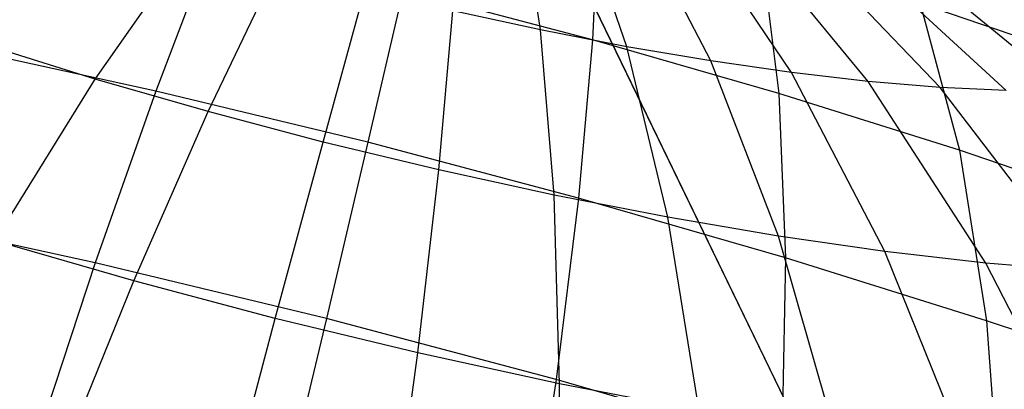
# Model space of a CAD drawing. Extents: x -11.4 to 11.4, y 1.8 to 24.6.
# Tile 124 of 199: x 2.737 to 3.078, y 14.707 to 14.835. Entities that reach past the tile are written whole.
import ezdxf

# ---------------------------------------------------------------- set-up
doc = ezdxf.new("R2010")
doc.units = 0
doc.header["$MEASUREMENT"] = 0
doc.layers.get('0').update_dxf_attribs({"color": 13, "linetype": 'CONTINUOUS'})

# ---------------------------------------------------------------- blocks, each defined once
blk = doc.blocks.new('GRUPUJ_4')
at = {"color": 0}
for p, q in [((14.5052, 12.65857, 62.0315), (14.31433, 13.0525, 62.0315)), ((14.31433, 13.0525, 62.06299), (14.5052, 12.65857, 62.06299)), ((14.5052, 12.65857, 62.0315), (14.31433, 13.0525, 62.0315)), ((14.31433, 13.0525, 62.06299), (14.5052, 12.65857, 62.06299)), ((14.3222, 12.98963, 3.7318), (14.31466, 13.0382, 3.82052)), ((14.3222, 12.98963, 3.7318), (14.31466, 13.0382, 3.82052)), ((14.35208, 12.98381, 3.73934), (14.33476, 13.03429, 3.82559)), ((14.35208, 12.98381, 3.73934), (14.33476, 13.03429, 3.82559)), ((14.34214, 13.03229, 4.60183), (14.34028, 12.98616, 4.69214)), ((14.34214, 13.03229, 4.60183), (14.34028, 12.98616, 4.69214)), ((14.38118, 12.97887, 3.74994), (14.35433, 13.03096, 3.83273)), ((14.38118, 12.97887, 3.74994), (14.35433, 13.03096, 3.83273)), ((14.40917, 12.97484, 3.7635), (14.37315, 13.02825, 3.84184)), ((14.40917, 12.97484, 3.7635), (14.37315, 13.02825, 3.84184)), ((14.43575, 12.97178, 3.77985), (14.39103, 13.0262, 3.85285)), ((14.43575, 12.97178, 3.77985), (14.39103, 13.0262, 3.85285)), ((14.46062, 12.96973, 3.79883), (14.40777, 13.02481, 3.86561)), ((14.46062, 12.96973, 3.79883), (14.40777, 13.02481, 3.86561)), ((14.48353, 12.96869, 3.82023), (14.42317, 13.02411, 3.88)), ((14.48353, 12.96869, 3.82023), (14.42317, 13.02411, 3.88)), ((14.50421, 12.96869, 3.8438), (14.43708, 13.02411, 3.89586)), ((14.50421, 12.96869, 3.8438), (14.43708, 13.02411, 3.89586)), ((14.16792, 12.97261, 3.65036), (14.20144, 13.02017, 3.73344)), ((14.16792, 12.97261, 3.65036), (14.20144, 13.02017, 3.73344)), ((14.2085, 13.01948, 4.69394), (14.18893, 12.96843, 4.77938)), ((14.2085, 13.01948, 4.69394), (14.18893, 12.96843, 4.77938)), ((14.39875, 13.01597, 4.59191), (14.40477, 12.96756, 4.68084)), ((14.39875, 13.01597, 4.59191), (14.40477, 12.96756, 4.68084)), ((14.20705, 12.96133, 3.64351), (14.23115, 13.0116, 3.72824)), ((14.20705, 12.96133, 3.64351), (14.23115, 13.0116, 3.72824)), ((14.24689, 12.95079, 3.64085), (14.26141, 13.0036, 3.72622)), ((14.24689, 12.95079, 3.64085), (14.26141, 13.0036, 3.72622)), ((14.27462, 13.00352, 4.69653), (14.26243, 12.9507, 4.78225)), ((14.27462, 13.00352, 4.69653), (14.26243, 12.9507, 4.78225)), ((14.34028, 12.98616, 4.69214), (14.27462, 13.00352, 4.69653)), ((14.34028, 12.98616, 4.69214), (14.27462, 13.00352, 4.69653)), ((14.50641, 12.98083, 4.55435), (14.45371, 12.99875, 4.57603)), ((14.45371, 12.99875, 4.57603), (14.46738, 12.94795, 4.66274)), ((14.50641, 12.98083, 4.55435), (14.45371, 12.99875, 4.57603)), ((14.45371, 12.99875, 4.57603), (14.46738, 12.94795, 4.66274)), ((14.287, 12.94111, 3.64242), (14.29187, 12.99625, 3.72741)), ((14.287, 12.94111, 3.64242), (14.29187, 12.99625, 3.72741)), ((14.3222, 12.98963, 3.7318), (14.29187, 12.99625, 3.72741)), ((14.3222, 12.98963, 3.7318), (14.29187, 12.99625, 3.72741)), ((14.35208, 12.98381, 3.73934), (14.3222, 12.98963, 3.7318)), ((14.32694, 12.93239, 3.6482), (14.3222, 12.98963, 3.7318)), ((14.35208, 12.98381, 3.73934), (14.3222, 12.98963, 3.7318)), ((14.32694, 12.93239, 3.6482), (14.3222, 12.98963, 3.7318)), ((14.18893, 12.96843, 4.77938), (14.11574, 12.98441, 4.76879)), ((14.18893, 12.96843, 4.77938), (14.11574, 12.98441, 4.76879)), ((14.16792, 12.97261, 3.65036), (14.12994, 12.9845, 3.66134)), ((14.16792, 12.97261, 3.65036), (14.12994, 12.9845, 3.66134)), ((14.34028, 12.98616, 4.69214), (14.33542, 12.93139, 4.77738)), ((14.34028, 12.98616, 4.69214), (14.33542, 12.93139, 4.77738)), ((14.40477, 12.96756, 4.68084), (14.34028, 12.98616, 4.69214)), ((14.40477, 12.96756, 4.68084), (14.34028, 12.98616, 4.69214)), ((14.38118, 12.97887, 3.74994), (14.35208, 12.98381, 3.73934)), ((14.36629, 12.92474, 3.65812), (14.35208, 12.98381, 3.73934)), ((14.36629, 12.92474, 3.65812), (14.35208, 12.98381, 3.73934)), ((14.38118, 12.97887, 3.74994), (14.35208, 12.98381, 3.73934)), ((14.40917, 12.97484, 3.7635), (14.38118, 12.97887, 3.74994)), ((14.40917, 12.97484, 3.7635), (14.38118, 12.97887, 3.74994)), ((14.4046, 12.91822, 3.67208), (14.38118, 12.97887, 3.74994)), ((14.4046, 12.91822, 3.67208), (14.38118, 12.97887, 3.74994)), ((14.43575, 12.97178, 3.77985), (14.40917, 12.97484, 3.7635)), ((14.44145, 12.91292, 3.68993), (14.40917, 12.97484, 3.7635)), ((14.44145, 12.91292, 3.68993), (14.40917, 12.97484, 3.7635)), ((14.43575, 12.97178, 3.77985), (14.40917, 12.97484, 3.7635)), ((14.13324, 12.91655, 3.57327), (14.16792, 12.97261, 3.65036)), ((14.13324, 12.91655, 3.57327), (14.16792, 12.97261, 3.65036)), ((14.20705, 12.96133, 3.64351), (14.16792, 12.97261, 3.65036)), ((14.20705, 12.96133, 3.64351), (14.16792, 12.97261, 3.65036)), ((14.46062, 12.96973, 3.79883), (14.43575, 12.97178, 3.77985)), ((14.47645, 12.90889, 3.71147), (14.43575, 12.97178, 3.77985)), ((14.46062, 12.96973, 3.79883), (14.43575, 12.97178, 3.77985)), ((14.47645, 12.90889, 3.71147), (14.43575, 12.97178, 3.77985)), ((14.48353, 12.96869, 3.82023), (14.46062, 12.96973, 3.79883)), ((14.50921, 12.90618, 3.73646), (14.46062, 12.96973, 3.79883)), ((14.48353, 12.96869, 3.82023), (14.46062, 12.96973, 3.79883)), ((14.50921, 12.90618, 3.73646), (14.46062, 12.96973, 3.79883)), ((14.18893, 12.96843, 4.77938), (14.16797, 12.90895, 4.85881)), ((14.18893, 12.96843, 4.77938), (14.16797, 12.90895, 4.85881)), ((14.26243, 12.9507, 4.78225), (14.18893, 12.96843, 4.77938)), ((14.26243, 12.9507, 4.78225), (14.18893, 12.96843, 4.77938)), ((14.46738, 12.94795, 4.66274), (14.40477, 12.96756, 4.68084)), ((14.40477, 12.96756, 4.68084), (14.40711, 12.91072, 4.76482)), ((14.46738, 12.94795, 4.66274), (14.40477, 12.96756, 4.68084)), ((14.40477, 12.96756, 4.68084), (14.40711, 12.91072, 4.76482)), ((14.18137, 12.90268, 3.56484), (14.20705, 12.96133, 3.64351)), ((14.18137, 12.90268, 3.56484), (14.20705, 12.96133, 3.64351)), ((14.24689, 12.95079, 3.64085), (14.20705, 12.96133, 3.64351)), ((14.24689, 12.95079, 3.64085), (14.20705, 12.96133, 3.64351)), ((14.23036, 12.88972, 3.56157), (14.24689, 12.95079, 3.64085)), ((14.23036, 12.88972, 3.56157), (14.24689, 12.95079, 3.64085)), ((14.287, 12.94111, 3.64242), (14.24689, 12.95079, 3.64085)), ((14.287, 12.94111, 3.64242), (14.24689, 12.95079, 3.64085)), ((14.26243, 12.9507, 4.78225), (14.24807, 12.88962, 4.86194)), ((14.26243, 12.9507, 4.78225), (14.24807, 12.88962, 4.86194)), ((14.33542, 12.93139, 4.77738), (14.26243, 12.9507, 4.78225)), ((14.33542, 12.93139, 4.77738), (14.26243, 12.9507, 4.78225)), ((14.46738, 12.94795, 4.66274), (14.47671, 12.88892, 4.7447)), ((14.52743, 12.92753, 4.63805), (14.46738, 12.94795, 4.66274)), ((14.46738, 12.94795, 4.66274), (14.47671, 12.88892, 4.7447)), ((14.52743, 12.92753, 4.63805), (14.46738, 12.94795, 4.66274)), ((14.2797, 12.87781, 3.5635), (14.287, 12.94111, 3.64242)), ((14.2797, 12.87781, 3.5635), (14.287, 12.94111, 3.64242)), ((14.32694, 12.93239, 3.6482), (14.287, 12.94111, 3.64242)), ((14.32694, 12.93239, 3.6482), (14.287, 12.94111, 3.64242)), ((14.32883, 12.86709, 3.5706), (14.32694, 12.93239, 3.6482)), ((14.36629, 12.92474, 3.65812), (14.32694, 12.93239, 3.6482)), ((14.36629, 12.92474, 3.65812), (14.32694, 12.93239, 3.6482)), ((14.32883, 12.86709, 3.5706), (14.32694, 12.93239, 3.6482)), ((14.33542, 12.93139, 4.77738), (14.32761, 12.86857, 4.85663)), ((14.33542, 12.93139, 4.77738), (14.32761, 12.86857, 4.85663)), ((14.40711, 12.91072, 4.76482), (14.33542, 12.93139, 4.77738)), ((14.40711, 12.91072, 4.76482), (14.33542, 12.93139, 4.77738)), ((14.16797, 12.90895, 4.85881), (14.0882, 12.92635, 4.84727)), ((14.16797, 12.90895, 4.85881), (14.0882, 12.92635, 4.84727)), ((14.4046, 12.91822, 3.67208), (14.36629, 12.92474, 3.65812)), ((14.4046, 12.91822, 3.67208), (14.36629, 12.92474, 3.65812)), ((14.37722, 12.85768, 3.58281), (14.36629, 12.92474, 3.65812)), ((14.37722, 12.85768, 3.58281), (14.36629, 12.92474, 3.65812)), ((14.18137, 12.90268, 3.56484), (14.13324, 12.91655, 3.57327)), ((14.18137, 12.90268, 3.56484), (14.13324, 12.91655, 3.57327)), ((14.44145, 12.91292, 3.68993), (14.4046, 12.91822, 3.67208)), ((14.42433, 12.84966, 3.59999), (14.4046, 12.91822, 3.67208)), ((14.44145, 12.91292, 3.68993), (14.4046, 12.91822, 3.67208)), ((14.42433, 12.84966, 3.59999), (14.4046, 12.91822, 3.67208)), ((14.46966, 12.84315, 3.62194), (14.44145, 12.91292, 3.68993)), ((14.47645, 12.90889, 3.71147), (14.44145, 12.91292, 3.68993)), ((14.46966, 12.84315, 3.62194), (14.44145, 12.91292, 3.68993)), ((14.47645, 12.90889, 3.71147), (14.44145, 12.91292, 3.68993)), ((14.16797, 12.90895, 4.85881), (14.14584, 12.84165, 4.9314)), ((14.16797, 12.90895, 4.85881), (14.14584, 12.84165, 4.9314)), ((14.24807, 12.88962, 4.86194), (14.16797, 12.90895, 4.85881)), ((14.24807, 12.88962, 4.86194), (14.16797, 12.90895, 4.85881)), ((14.40711, 12.91072, 4.76482), (14.40574, 12.84605, 4.84294)), ((14.40711, 12.91072, 4.76482), (14.40574, 12.84605, 4.84294)), ((14.47671, 12.88892, 4.7447), (14.40711, 12.91072, 4.76482)), ((14.47671, 12.88892, 4.7447), (14.40711, 12.91072, 4.76482)), ((14.51271, 12.83819, 3.64843), (14.47645, 12.90889, 3.71147)), ((14.50921, 12.90618, 3.73646), (14.47645, 12.90889, 3.71147)), ((14.50921, 12.90618, 3.73646), (14.47645, 12.90889, 3.71147)), ((14.51271, 12.83819, 3.64843), (14.47645, 12.90889, 3.71147)), ((14.15437, 12.83629, 3.49306), (14.18137, 12.90268, 3.56484)), ((14.15437, 12.83629, 3.49306), (14.18137, 12.90268, 3.56484)), ((14.23036, 12.88972, 3.56157), (14.18137, 12.90268, 3.56484)), ((14.23036, 12.88972, 3.56157), (14.18137, 12.90268, 3.56484)), ((14.21201, 12.82104, 3.48922), (14.23036, 12.88972, 3.56157)), ((14.21201, 12.82104, 3.48922), (14.23036, 12.88972, 3.56157)), ((14.2797, 12.87781, 3.5635), (14.23036, 12.88972, 3.56157)), ((14.2797, 12.87781, 3.5635), (14.23036, 12.88972, 3.56157)), ((14.24807, 12.88962, 4.86194), (14.23169, 12.82093, 4.93476)), ((14.24807, 12.88962, 4.86194), (14.23169, 12.82093, 4.93476)), ((14.32761, 12.86857, 4.85663), (14.24807, 12.88962, 4.86194)), ((14.32761, 12.86857, 4.85663), (14.24807, 12.88962, 4.86194)), ((14.47671, 12.88892, 4.7447), (14.48159, 12.82229, 4.82102)), ((14.54346, 12.86622, 4.71724), (14.47671, 12.88892, 4.7447)), ((14.47671, 12.88892, 4.7447), (14.48159, 12.82229, 4.82102)), ((14.54346, 12.86622, 4.71724), (14.47671, 12.88892, 4.7447)), ((14.27004, 12.80704, 3.49149), (14.2797, 12.87781, 3.5635)), ((14.27004, 12.80704, 3.49149), (14.2797, 12.87781, 3.5635)), ((14.32883, 12.86709, 3.5706), (14.2797, 12.87781, 3.5635)), ((14.32883, 12.86709, 3.5706), (14.2797, 12.87781, 3.5635)), ((14.32761, 12.86857, 4.85663), (14.31695, 12.79838, 4.92907)), ((14.32761, 12.86857, 4.85663), (14.31695, 12.79838, 4.92907)), ((14.40574, 12.84605, 4.84294), (14.32761, 12.86857, 4.85663)), ((14.40574, 12.84605, 4.84294), (14.32761, 12.86857, 4.85663)), ((14.32783, 12.79443, 3.49985), (14.32883, 12.86709, 3.5706)), ((14.32783, 12.79443, 3.49985), (14.32883, 12.86709, 3.5706)), ((14.37722, 12.85768, 3.58281), (14.32883, 12.86709, 3.5706)), ((14.37722, 12.85768, 3.58281), (14.32883, 12.86709, 3.5706))]:
    blk.add_line(p, q, dxfattribs=at)
blk = doc.blocks.new('SATELLITE_M_ZWIS-11230-112')
at = {"color": 0}
blk.add_blockref('GRUPUJ_4', (-11.40464, 1.84184, 0.62927), dxfattribs=at)

msp = doc.modelspace()

# ---------------------------------------------------------------- block references
at = {"color": 0}
msp.add_blockref('SATELLITE_M_ZWIS-11230-112', (0, 0), dxfattribs=at)

doc.saveas('drawing.dxf')
